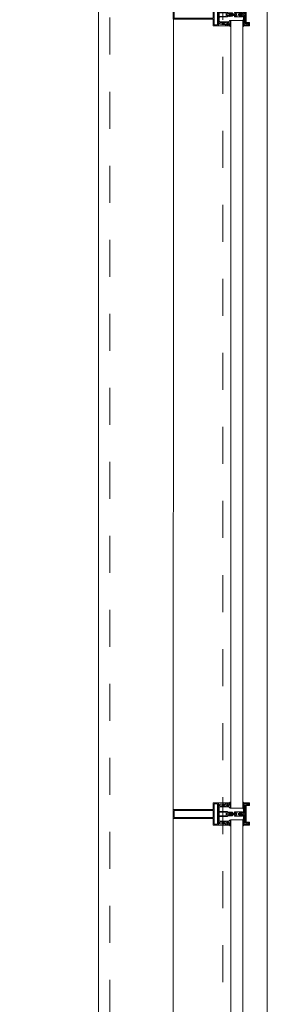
# Model space of a CAD drawing. Header units: millimetres. Extents: x 274611 to 749520, y 175257 to 298905.
# Tile 190 of 251: x 744839 to 745396, y 194880 to 197097. Entities that reach past the tile are written whole.
import ezdxf

# ---------------------------------------------------------------- set-up
doc = ezdxf.new("R2010")
doc.units = ezdxf.units.MM
doc.header["$LTSCALE"] = 400
doc.linetypes.add('STYLE_01', pattern=[0.416641, 0.208282, -0.208359])
doc.layers.add('mat-glas', color=5, linetype='Continuous', lineweight=15)
doc.layers.add('None', color=7, linetype='Continuous', lineweight=9)
doc.styles.get("Standard").update_dxf_attribs({"font": 'arial.ttf'})

# ---------------------------------------------------------------- blocks, each defined once
blk = doc.blocks.new('*U1951')
at = {"layer": 'None', "color": 8, "linetype": 'Continuous', "lineweight": 9, "flags": 128}
for points in [[(58396.9, -32735), (58381.1, -32735), (58381.1, -32733.1), (58381.1, -32686.9), (58381.1, -32685), (58396.9, -32685), (58396.9, -32687.9), (58392.3, -32687.9), (58392.3, -32687.4), (58390.9, -32687.4), (58390.9, -32687.9), (58389, -32687.9), (58388.7, -32688.1), (58384.6, -32688.1), (58384.6, -32688.1, 0.414214), (58382.9, -32689.8), (58382.9, -32689.8), (58382.9, -32689.9, 0.414214), (58384.6, -32691.6), (58388.7, -32691.6), (58389, -32691.8), (58390.9, -32691.8), (58390.9, -32692.3), (58392.3, -32692.3), (58392.3, -32691.8), (58396.9, -32691.8), (58396.9, -32693.7), (58384.1, -32693.7), (58384.1, -32693.7, 0.414214), (58382.9, -32694.9), (58382.9, -32694.9), (58382.9, -32703.4), (58382.9, -32703.5, 0.414214), (58384.1, -32704.7), (58401.1, -32704.7), (58401.1, -32706.1), (58403.9, -32706.1), (58404.3, -32705.7), (58404.7, -32706.1), (58405.3, -32706.1), (58405.7, -32705.7), (58406.1, -32706.1), (58406.7, -32706.1), (58407.1, -32705.7), (58408, -32706.1), (58412.9, -32706.1), (58412.9, -32707.8), (58402.1, -32707.8), (58402.1, -32707.8, 0.414214), (58399.9, -32710), (58399.9, -32710), (58399.9, -32710, 0.414214), (58402.1, -32712.2), (58412.9, -32712.2), (58412.9, -32713.9), (58408, -32713.9), (58407.1, -32714.3), (58406.7, -32713.9), (58406.1, -32713.9), (58405.7, -32714.3), (58405.3, -32713.9), (58404.7, -32713.9), (58404.3, -32714.3), (58403.9, -32713.9), (58401.1, -32713.9), (58401.1, -32715.3), (58384.1, -32715.3), (58384.1, -32715.3, 0.414214), (58382.9, -32716.5), (58382.9, -32716.6), (58382.9, -32725.1), (58382.9, -32725.1, 0.414214), (58384.1, -32726.3), (58396.9, -32726.3), (58396.9, -32728.2), (58392.3, -32728.2), (58392.3, -32727.7), (58390.9, -32727.7), (58390.9, -32728.2), (58389, -32728.2), (58388.7, -32728.4), (58384.6, -32728.4), (58384.6, -32728.4, 0.414214), (58382.9, -32730.1), (58382.9, -32730.2), (58382.9, -32730.2, 0.414214), (58384.6, -32731.9), (58388.7, -32731.9), (58389, -32732.1), (58390.9, -32732.1), (58390.9, -32732.6), (58392.3, -32732.6), (58392.3, -32732.1), (58396.9, -32732.1)], [(58409.1, -32695.2), (58409.1, -32695.2, -0.390793), (58407.8, -32696.7), (58407.8, -32696.7, -0.390793), (58406.1, -32695.6), (58406.1, -32695.6, 0.352623), (58404.1, -32694), (58397.4, -32694), (58397.4, -32694, -0.414214), (58397.1, -32693.7), (58397.1, -32692.4), (58397.2, -32691.9), (58397.2, -32691.9, 0.520293), (58397.1, -32691.6), (58394.4, -32691.6), (58394.3, -32691.8), (58392.3, -32691.8), (58392.3, -32691.8, 0.577863), (58392, -32691.8), (58392, -32691.9), (58392, -32691.9, -0.366605), (58391.7, -32692.2), (58391.7, -32692.2, -0.366605), (58391.4, -32692), (58391.4, -32692, 0.130834), (58390.4, -32690.7), (58390.4, -32690.7, -0.439074), (58390.4, -32689.3), (58390.4, -32689.3, 0.133252), (58391.4, -32688), (58391.4, -32688, -0.366605), (58391.7, -32687.8), (58391.7, -32687.8, -0.366605), (58392, -32688), (58392, -32688.1), (58392, -32688.1, 0.577455), (58392.3, -32688.2), (58394.3, -32688.2), (58394.4, -32688.3), (58397.1, -32688.3), (58397.1, -32688.3, 0.52048), (58397.2, -32688.1), (58397.1, -32687.6), (58397.1, -32685.3), (58397.1, -32685.3, -0.414214), (58397.4, -32685), (58405.2, -32685), (58405.2, -32685, 0.255976), (58406.8, -32684.1), (58406.8, -32684.1, -0.749676), (58409.1, -32684.7), (58409.1, -32688.8), (58409.1, -32688.8, -0.414214), (58407.1, -32690.8), (58407.1, -32690.8, 0.402808), (58406.6, -32691.3), (58406.6, -32691.3, 0.402808), (58407, -32691.8), (58407, -32691.8, -0.233259), (58407.4, -32692), (58407.9, -32695.4), (58407.9, -32695.4, 0.419014), (58408, -32695.5), (58408, -32695.5, 0.419014), (58408.1, -32695.4), (58408.1, -32694), (58408.1, -32694, -0.414214), (58408.6, -32693.5), (58408.6, -32693.5, -0.414214), (58409.1, -32694)], [(58392.1, -32689, 0.29188), (58391.6, -32689.2), (58391.2, -32689.7), (58391.2, -32689.7, 0.344328), (58391.2, -32690.3), (58391.6, -32690.8), (58391.6, -32690.8, 0.29188), (58392.1, -32691), (58393.8, -32690.6), (58393.8, -32690.6, 0.348796), (58394.3, -32690), (58394.3, -32690, 0.348796), (58393.8, -32689.4), (58392.1, -32689)], [(58400.1, -32687), (58400.1, -32687, 0.414214), (58399.3, -32687.9), (58399.3, -32687.9, 0.414214), (58400.1, -32688.7), (58403, -32688.7), (58403, -32688.7, 0.414214), (58403.9, -32687.9), (58403.9, -32687.9, 0.414214), (58403, -32687)], [(58403.9, -32691.2, 0.414214), (58403, -32690.3), (58400.1, -32690.3), (58400.1, -32690.3, 0.414214), (58399.3, -32691.2), (58399.3, -32691.2, 0.414214), (58400.1, -32692), (58403, -32692), (58403, -32692, 0.414214), (58403.9, -32691.2)], [(58406.1, -32689.2), (58406.1, -32689.2, 0.552342), (58407.3, -32689.8), (58407.3, -32689.8, 0.263556), (58408.3, -32688.1), (58408.3, -32684.6), (58408.3, -32684.6, 0.437017), (58407.9, -32684.3), (58407.9, -32684.3, 0.437017), (58407.7, -32684.7), (58407.7, -32684.7, -0.396568), (58406.4, -32686.3), (58406.4, -32686.3, 0.418874), (58405.8, -32686.8)], [(58409.1, -32724.8), (58409.1, -32724.8, 0.390793), (58407.8, -32723.3), (58407.8, -32723.3, 0.390793), (58406.1, -32724.4), (58406.1, -32724.4, -0.352623), (58404.1, -32726), (58397.4, -32726), (58397.4, -32726, 0.414214), (58397.1, -32726.3), (58397.1, -32727.6), (58397.2, -32728.1), (58397.2, -32728.1, -0.520293), (58397.1, -32728.4), (58394.4, -32728.4), (58394.3, -32728.2), (58392.3, -32728.2), (58392.3, -32728.2, -0.577863), (58392, -32728.2), (58392, -32728.1), (58392, -32728.1, 0.366605), (58391.7, -32727.8), (58391.7, -32727.8, 0.366605), (58391.4, -32728), (58391.4, -32728, -0.130834), (58390.4, -32729.3), (58390.4, -32729.3, 0.439074), (58390.4, -32730.7), (58390.4, -32730.7, -0.133252), (58391.4, -32732), (58391.4, -32732, 0.366605), (58391.7, -32732.2), (58391.7, -32732.2, 0.366605), (58392, -32732), (58392, -32731.9), (58392, -32731.9, -0.577455), (58392.3, -32731.8), (58394.3, -32731.8), (58394.4, -32731.7), (58397.1, -32731.7), (58397.1, -32731.7, -0.52048), (58397.2, -32731.9), (58397.1, -32732.4), (58397.1, -32734.7), (58397.1, -32734.7, 0.414214), (58397.4, -32735), (58405.2, -32735), (58405.2, -32735, -0.255976), (58406.8, -32735.9), (58406.8, -32735.9, 0.749676), (58409.1, -32735.3), (58409.1, -32731.2), (58409.1, -32731.2, 0.414214), (58407.1, -32729.2), (58407.1, -32729.2, -0.402808), (58406.6, -32728.7), (58406.6, -32728.7, -0.402808), (58407, -32728.2), (58407, -32728.2, 0.233259), (58407.4, -32728), (58407.9, -32724.6), (58407.9, -32724.6, -0.419014), (58408, -32724.5), (58408, -32724.5, -0.419014), (58408.1, -32724.6), (58408.1, -32726), (58408.1, -32726, 0.414214), (58408.6, -32726.5), (58408.6, -32726.5, 0.414214), (58409.1, -32726)], [(58392.1, -32731, -0.29188), (58391.6, -32730.8), (58391.2, -32730.3), (58391.2, -32730.3, -0.344328), (58391.2, -32729.7), (58391.6, -32729.2), (58391.6, -32729.2, -0.29188), (58392.1, -32729), (58393.8, -32729.4), (58393.8, -32729.4, -0.348796), (58394.3, -32730), (58394.3, -32730, -0.348796), (58393.8, -32730.6), (58392.1, -32731)], [(58403.9, -32728.8, -0.414214), (58403, -32729.7), (58400.1, -32729.7), (58400.1, -32729.7, -0.414214), (58399.3, -32728.8), (58399.3, -32728.8, -0.414214), (58400.1, -32728), (58403, -32728), (58403, -32728, -0.414214), (58403.9, -32728.8)], [(58400.1, -32733), (58400.1, -32733, -0.414214), (58399.3, -32732.1), (58399.3, -32732.1, -0.414214), (58400.1, -32731.3), (58403, -32731.3), (58403, -32731.3, -0.414214), (58403.9, -32732.1), (58403.9, -32732.1, -0.414214), (58403, -32733)], [(58406.1, -32730.8), (58406.1, -32730.8, -0.552342), (58407.3, -32730.2), (58407.3, -32730.2, -0.263556), (58408.3, -32731.9), (58408.3, -32735.4), (58408.3, -32735.4, -0.437017), (58407.9, -32735.7), (58407.9, -32735.7, -0.437017), (58407.7, -32735.3), (58407.7, -32735.3, 0.396568), (58406.4, -32733.7), (58406.4, -32733.7, -0.418874), (58405.8, -32733.2)]]:
    blk.add_lwpolyline(points, format="xyb", close=True, dxfattribs=at)
blk.add_lwpolyline([(58382.9, -32714), (58398.6, -32714), (58398.6, -32706), (58382.9, -32706)], close=True, dxfattribs=at)
blk = doc.blocks.new('*U1952')
at = {"layer": 'None', "color": 7}
blk.add_blockref('*U1951', (0, 0), dxfattribs=at)
blk = doc.blocks.new('*U1953')
at = {"layer": 'None', "color": 8, "linetype": 'Continuous', "lineweight": 9, "flags": 128}
for points in [[(58279.1, -32700), (58279.1, -32720), (58369.1, -32720), (58369.1, -32735), (58381.1, -32735), (58381.1, -32685), (58369.1, -32685), (58369.1, -32700)], [(58371.1, -32718), (58371.1, -32702), (58371.1, -32687), (58379.1, -32687), (58379.1, -32733), (58371.1, -32733)], [(58281.1, -32702), (58369.1, -32702), (58369.1, -32718), (58281.1, -32718)]]:
    blk.add_lwpolyline(points, close=True, dxfattribs=at)
blk = doc.blocks.new('*U1954')
at = {"layer": 'None', "color": 7}
for name in ['*U1953', '*U1952']:
    blk.add_blockref(name, (0, 0), dxfattribs=at)
blk = doc.blocks.new('*U1955')
at = {"layer": 'None', "color": 8, "linetype": 'Continuous', "lineweight": 9}
for p, q in [((58439.2, -32686), (58443.2, -32687)), ((58439.2, -32708), (58439.2, -32686)), ((58442.2, -32689), (58441.2, -32690)), ((58441.2, -32690), (58441.2, -32730)), ((58448.2, -32689), (58442.2, -32689)), ((58443.2, -32687), (58444.2, -32686)), ((58444.2, -32686), (58446.2, -32687)), ((58446.2, -32687), (58447.2, -32688)), ((58447.2, -32688), (58449.2, -32688)), ((58449.2, -32689), (58448.2, -32689)), ((58449.2, -32688), (58449.2, -32689)), ((58437.2, -32710), (58438.2, -32708)), ((58438.2, -32711), (58437.2, -32710)), ((58438.2, -32708), (58439.2, -32708)), ((58439.2, -32711), (58438.2, -32711)), ((58439.2, -32733), (58439.2, -32711)), ((58443.2, -32732), (58439.2, -32733)), ((58441.2, -32730), (58442.2, -32730)), ((58442.2, -32730), (58448.2, -32730)), ((58444.2, -32733), (58443.2, -32732)), ((58446.2, -32732), (58444.2, -32733)), ((58447.2, -32732), (58446.2, -32732)), ((58449.2, -32731), (58447.2, -32732)), ((58448.2, -32730), (58449.2, -32730)), ((58449.2, -32730), (58449.2, -32731))]:
    blk.add_line(p, q, dxfattribs=at)
at = {"layer": 'None', "color": 8, "linetype": 'Continuous', "lineweight": 9, "flags": 128}
blk.add_lwpolyline([(58439.2, -32733), (58439.2, -32711), (58438.2, -32711), (58437.2, -32710), (58438.2, -32708), (58439.2, -32708), (58439.2, -32686), (58443.2, -32687), (58443.2, -32687), (58443.2, -32687), (58444.2, -32686), (58444.2, -32686), (58446.2, -32687), (58447.2, -32688), (58449.2, -32688), (58449.2, -32689), (58449.2, -32689), (58448.2, -32689), (58442.2, -32689), (58441.2, -32690), (58441.2, -32730), (58442.2, -32730), (58448.2, -32730), (58449.2, -32730), (58449.2, -32731), (58449.2, -32731), (58447.2, -32732), (58446.2, -32732), (58444.2, -32733), (58444.2, -32733), (58443.2, -32732), (58443.2, -32732), (58443.2, -32732)], close=True, dxfattribs=at)
at = {"layer": 'None', "color": 0, "flags": 1}
blk.add_attdef('GRUPPE', (58437.2, -32740.6), '', height=4.23, dxfattribs=at)
blk = doc.blocks.new('*U1956')
at = {"layer": 'None', "color": 8, "linetype": 'Continuous', "lineweight": 9}
for p, q in [((58404.2, -32710), (58405.2, -32709)), ((58405.2, -32711), (58404.2, -32710)), ((58405.2, -32709), (58406.2, -32708)), ((58406.2, -32709), (58405.2, -32710)), ((58405.2, -32710), (58406.2, -32711)), ((58406.2, -32712), (58405.2, -32711)), ((58406.2, -32708), (58407.2, -32708)), ((58408.2, -32709), (58406.2, -32709)), ((58406.2, -32711), (58408.2, -32711)), ((58407.2, -32712), (58406.2, -32712)), ((58407.2, -32708), (58409.2, -32708)), ((58409.2, -32712), (58407.2, -32712)), ((58409.2, -32709), (58408.2, -32709)), ((58408.2, -32711), (58409.2, -32711)), ((58409.2, -32708), (58410.2, -32708)), ((58410.2, -32709), (58409.2, -32709)), ((58409.2, -32711), (58410.2, -32711)), ((58410.2, -32712), (58409.2, -32712)), ((58410.2, -32708), (58412.2, -32708)), ((58412.2, -32709), (58410.2, -32709)), ((58410.2, -32711), (58412.2, -32711)), ((58412.2, -32712), (58410.2, -32712)), ((58412.2, -32708), (58414.2, -32708)), ((58414.2, -32709), (58412.2, -32709)), ((58412.2, -32711), (58413.2, -32711)), ((58414.2, -32712), (58412.2, -32712)), ((58413.2, -32711), (58414.2, -32711)), ((58414.2, -32708), (58415.2, -32708)), ((58416.2, -32709), (58414.2, -32709)), ((58414.2, -32711), (58416.2, -32711)), ((58415.2, -32712), (58414.2, -32712)), ((58415.2, -32708), (58416.2, -32708)), ((58416.2, -32712), (58415.2, -32712)), ((58416.2, -32708), (58417.2, -32707)), ((58417.2, -32710), (58416.2, -32709)), ((58416.2, -32711), (58417.2, -32710)), ((58417.2, -32713), (58416.2, -32712)), ((58417.2, -32707), (58417.2, -32705)), ((58417.2, -32705), (58434.2, -32705)), ((58417.2, -32715), (58417.2, -32713)), ((58434.2, -32715), (58417.2, -32715)), ((58419.2, -32709), (58418.2, -32710)), ((58418.2, -32710), (58419.2, -32712)), ((58419.2, -32706), (58419.2, -32707)), ((58422.2, -32706), (58419.2, -32706)), ((58419.2, -32707), (58419.2, -32709)), ((58419.2, -32712), (58419.2, -32713)), ((58419.2, -32713), (58419.2, -32714)), ((58419.2, -32714), (58422.2, -32714)), ((58421.2, -32710), (58422.2, -32708)), ((58422.2, -32712), (58421.2, -32710)), ((58423.2, -32707), (58422.2, -32706)), ((58422.2, -32707), (58423.2, -32707)), ((58422.2, -32708), (58422.2, -32707)), ((58422.2, -32713), (58422.2, -32712)), ((58423.2, -32713), (58422.2, -32713)), ((58422.2, -32714), (58423.2, -32713)), ((58428.2, -32707), (58426.2, -32709)), ((58426.2, -32709), (58426.2, -32711)), ((58426.2, -32711), (58428.2, -32713)), ((58429.2, -32706), (58428.2, -32707)), ((58428.2, -32713), (58429.2, -32714)), ((58433.2, -32706), (58429.2, -32706)), ((58429.2, -32714), (58433.2, -32714)), ((58433.2, -32707), (58433.2, -32706)), ((58434.2, -32707), (58433.2, -32707)), ((58433.2, -32713), (58434.2, -32713)), ((58433.2, -32714), (58433.2, -32713)), ((58434.2, -32705), (58435.2, -32705)), ((58435.2, -32707), (58434.2, -32707)), ((58434.2, -32713), (58435.2, -32713)), ((58435.2, -32715), (58434.2, -32715)), ((58435.2, -32705), (58435.2, -32706)), ((58435.2, -32706), (58435.2, -32707)), ((58435.2, -32713), (58435.2, -32714)), ((58435.2, -32714), (58435.2, -32715))]:
    blk.add_line(p, q, dxfattribs=at)
at = {"layer": 'None', "color": 8, "linetype": 'Continuous', "lineweight": 9, "flags": 128}
for points in [[(58417.2, -32705), (58434.2, -32705), (58435.2, -32705), (58435.2, -32706), (58435.2, -32707), (58434.2, -32707), (58433.2, -32707), (58433.2, -32707), (58433.2, -32706), (58429.2, -32706), (58428.2, -32707), (58426.2, -32709), (58426.2, -32711), (58428.2, -32713), (58429.2, -32714), (58433.2, -32714), (58433.2, -32713), (58433.2, -32713), (58434.2, -32713), (58435.2, -32713), (58435.2, -32714), (58435.2, -32715), (58434.2, -32715), (58417.2, -32715), (58417.2, -32713), (58416.2, -32712), (58415.2, -32712), (58414.2, -32712), (58412.2, -32712), (58410.2, -32712), (58410.2, -32712), (58410.2, -32712), (58409.2, -32712), (58407.2, -32712), (58406.2, -32712), (58405.2, -32711), (58405.2, -32711), (58404.2, -32710), (58405.2, -32709), (58405.2, -32709), (58406.2, -32708), (58407.2, -32708), (58409.2, -32708), (58410.2, -32708), (58410.2, -32708), (58410.2, -32708), (58412.2, -32708), (58414.2, -32708), (58415.2, -32708), (58416.2, -32708), (58417.2, -32707)], [(58419.2, -32713), (58419.2, -32714), (58422.2, -32714), (58423.2, -32713), (58423.2, -32713), (58422.2, -32713), (58422.2, -32712), (58421.2, -32710), (58422.2, -32708), (58422.2, -32707), (58423.2, -32707), (58422.2, -32706), (58419.2, -32706), (58419.2, -32707), (58419.2, -32709), (58418.2, -32710), (58419.2, -32712)]]:
    blk.add_lwpolyline(points, close=True, dxfattribs=at)
blk.add_lwpolyline([(58416.2, -32711), (58417.2, -32710), (58416.2, -32709), (58414.2, -32709), (58414.2, -32709), (58412.2, -32709), (58410.2, -32709), (58409.2, -32709), (58409.2, -32709), (58408.2, -32709), (58408.2, -32709), (58406.2, -32709), (58405.2, -32710), (58406.2, -32711), (58408.2, -32711), (58408.2, -32711), (58409.2, -32711), (58409.2, -32711), (58410.2, -32711), (58412.2, -32711), (58413.2, -32711), (58413.2, -32711), (58414.2, -32711), (58414.2, -32711), (58416.2, -32711)], dxfattribs=at)
at = {"layer": 'None', "color": 0, "flags": 1}
blk.add_attdef('GRUPPE', (58404.2, -32722.6), '', height=4.23, dxfattribs=at)
blk = doc.blocks.new('*U1957')
at = {"layer": 'None', "color": 8, "linetype": 'Continuous', "lineweight": 9}
for p, q in [((58436.2, -32683), (58436.2, -32685)), ((58437.2, -32683), (58436.2, -32683)), ((58436.2, -32685), (58437.2, -32686)), ((58437.2, -32687), (58436.2, -32688)), ((58436.2, -32688), (58437.2, -32689)), ((58437.2, -32689), (58436.2, -32690)), ((58436.2, -32690), (58437.2, -32691)), ((58437.2, -32691), (58436.2, -32692)), ((58436.2, -32692), (58436.2, -32693)), ((58436.2, -32693), (58437.2, -32693)), ((58436.2, -32694), (58436.2, -32695)), ((58437.2, -32694), (58436.2, -32694)), ((58436.2, -32695), (58437.2, -32695)), ((58436.2, -32696), (58436.2, -32697)), ((58437.2, -32696), (58436.2, -32696)), ((58436.2, -32697), (58437.2, -32699)), ((58437.2, -32684), (58437.2, -32683)), ((58438.2, -32685), (58437.2, -32684)), ((58437.2, -32686), (58437.2, -32687)), ((58437.2, -32693), (58437.2, -32694)), ((58437.2, -32695), (58437.2, -32696)), ((58437.2, -32699), (58437.2, -32705)), ((58439.2, -32685), (58438.2, -32685)), ((58439.2, -32708), (58439.2, -32685)), ((58431.2, -32707), (58428.2, -32709)), ((58428.2, -32709), (58428.2, -32710)), ((58428.2, -32710), (58428.2, -32711)), ((58428.2, -32711), (58431.2, -32713)), ((58429.2, -32710), (58430.2, -32709)), ((58430.2, -32711), (58429.2, -32710)), ((58430.2, -32709), (58434.2, -32709)), ((58434.2, -32711), (58430.2, -32711)), ((58431.2, -32706), (58431.2, -32707)), ((58432.2, -32707), (58431.2, -32706)), ((58431.2, -32714), (58432.2, -32713)), ((58431.2, -32713), (58431.2, -32714)), ((58432.2, -32708), (58432.2, -32707)), ((58434.2, -32708), (58432.2, -32708)), ((58432.2, -32712), (58434.2, -32712)), ((58432.2, -32713), (58432.2, -32712)), ((58436.2, -32707), (58434.2, -32708)), ((58434.2, -32709), (58435.2, -32710)), ((58435.2, -32710), (58434.2, -32711)), ((58434.2, -32712), (58436.2, -32713)), ((58437.2, -32707), (58436.2, -32707)), ((58436.2, -32713), (58437.2, -32713)), ((58437.2, -32721), (58436.2, -32723)), ((58437.2, -32705), (58437.2, -32707)), ((58437.2, -32710), (58438.2, -32709)), ((58438.2, -32711), (58437.2, -32710)), ((58437.2, -32713), (58437.2, -32715)), ((58437.2, -32715), (58437.2, -32721)), ((58438.2, -32709), (58439.2, -32708)), ((58439.2, -32712), (58438.2, -32711)), ((58439.2, -32735), (58439.2, -32712)), ((58436.2, -32723), (58436.2, -32724)), ((58436.2, -32724), (58437.2, -32724)), ((58436.2, -32725), (58436.2, -32726)), ((58437.2, -32725), (58436.2, -32725)), ((58436.2, -32726), (58437.2, -32726)), ((58436.2, -32727), (58436.2, -32728)), ((58437.2, -32727), (58436.2, -32727)), ((58436.2, -32728), (58437.2, -32729)), ((58437.2, -32729), (58436.2, -32730)), ((58436.2, -32730), (58437.2, -32731)), ((58437.2, -32731), (58436.2, -32732)), ((58436.2, -32732), (58437.2, -32733)), ((58437.2, -32733), (58436.2, -32735)), ((58436.2, -32735), (58436.2, -32737)), ((58436.2, -32737), (58437.2, -32737)), ((58437.2, -32724), (58437.2, -32725)), ((58437.2, -32726), (58437.2, -32727)), ((58437.2, -32736), (58439.2, -32735)), ((58437.2, -32737), (58437.2, -32736))]:
    blk.add_line(p, q, dxfattribs=at)
at = {"layer": 'None', "color": 8, "linetype": 'Continuous', "lineweight": 9, "flags": 128}
blk.add_lwpolyline([(58439.2, -32685), (58438.2, -32685), (58437.2, -32684), (58437.2, -32683), (58436.2, -32683), (58436.2, -32683), (58436.2, -32683), (58436.2, -32683), (58436.2, -32683), (58436.2, -32683), (58436.2, -32685), (58437.2, -32686), (58437.2, -32687), (58436.2, -32688), (58436.2, -32688), (58436.2, -32688), (58436.2, -32688), (58436.2, -32688), (58437.2, -32689), (58437.2, -32689), (58437.2, -32689), (58437.2, -32689), (58437.2, -32689), (58436.2, -32690), (58436.2, -32690), (58436.2, -32690), (58436.2, -32690), (58436.2, -32690), (58437.2, -32691), (58437.2, -32691), (58437.2, -32691), (58437.2, -32691), (58436.2, -32692), (58436.2, -32692), (58436.2, -32692), (58436.2, -32692), (58436.2, -32693), (58437.2, -32693), (58437.2, -32693), (58437.2, -32694), (58437.2, -32694), (58436.2, -32694), (58436.2, -32694), (58436.2, -32694), (58436.2, -32695), (58436.2, -32695), (58437.2, -32695), (58437.2, -32695), (58437.2, -32696), (58437.2, -32696), (58437.2, -32696), (58436.2, -32696), (58436.2, -32696), (58436.2, -32697), (58436.2, -32697), (58436.2, -32697), (58436.2, -32697), (58437.2, -32699), (58437.2, -32705), (58437.2, -32707), (58436.2, -32707), (58434.2, -32708), (58432.2, -32708), (58432.2, -32708), (58432.2, -32708), (58432.2, -32707), (58432.2, -32707), (58431.2, -32706), (58431.2, -32707), (58428.2, -32709), (58428.2, -32710), (58428.2, -32711), (58431.2, -32713), (58431.2, -32714), (58432.2, -32713), (58432.2, -32713), (58432.2, -32712), (58432.2, -32712), (58432.2, -32712), (58434.2, -32712), (58436.2, -32713), (58437.2, -32713), (58437.2, -32715), (58437.2, -32721), (58436.2, -32723), (58436.2, -32723), (58436.2, -32723), (58436.2, -32723), (58436.2, -32724), (58436.2, -32724), (58437.2, -32724), (58437.2, -32724), (58437.2, -32724), (58437.2, -32725), (58436.2, -32725), (58436.2, -32725), (58436.2, -32726), (58436.2, -32726), (58436.2, -32726), (58437.2, -32726), (58437.2, -32726), (58437.2, -32727), (58437.2, -32727), (58436.2, -32727), (58436.2, -32728), (58436.2, -32728), (58436.2, -32728), (58436.2, -32728), (58437.2, -32729), (58437.2, -32729), (58437.2, -32729), (58437.2, -32729), (58437.2, -32729), (58436.2, -32730), (58436.2, -32730), (58436.2, -32730), (58436.2, -32730), (58436.2, -32730), (58437.2, -32731), (58437.2, -32731), (58437.2, -32731), (58437.2, -32731), (58437.2, -32731), (58436.2, -32732), (58436.2, -32732), (58436.2, -32732), (58436.2, -32732), (58436.2, -32732), (58437.2, -32733), (58437.2, -32733), (58436.2, -32735), (58436.2, -32737), (58436.2, -32737), (58436.2, -32737), (58436.2, -32737), (58436.2, -32737), (58436.2, -32737), (58437.2, -32737), (58437.2, -32736), (58439.2, -32735), (58439.2, -32712), (58439.2, -32712), (58438.2, -32711), (58437.2, -32710), (58438.2, -32709), (58439.2, -32708), (58439.2, -32708), (58439.2, -32685)], dxfattribs=at)
blk.add_lwpolyline([(58430.2, -32711), (58429.2, -32710), (58430.2, -32709), (58434.2, -32709), (58435.2, -32710), (58434.2, -32711)], close=True, dxfattribs=at)
at = {"layer": 'None', "color": 0, "flags": 1}
blk.add_attdef('GRUPPE', (58428.2, -32744.6), '', height=4.23, dxfattribs=at)
blk = doc.blocks.new('*U1958')
at = {"layer": 'None', "color": 8, "linetype": 'Continuous', "lineweight": 9}
for p, q in [((58451.2, -32685), (58439.2, -32685)), ((58439.2, -32685), (58439.2, -32686)), ((58439.2, -32686), (58443.2, -32687)), ((58442.2, -32690), (58442.2, -32729)), ((58450.2, -32690), (58442.2, -32690)), ((58443.2, -32687), (58444.2, -32686)), ((58443.2, -32691), (58451.2, -32691)), ((58443.2, -32728), (58443.2, -32691)), ((58444.2, -32686), (58450.2, -32686)), ((58450.2, -32686), (58450.2, -32690)), ((58451.2, -32691), (58451.2, -32685)), ((58443.2, -32733), (58439.2, -32734)), ((58439.2, -32734), (58439.2, -32735)), ((58439.2, -32735), (58451.2, -32735)), ((58442.2, -32729), (58450.2, -32729)), ((58451.2, -32728), (58443.2, -32728)), ((58443.2, -32734), (58443.2, -32733)), ((58450.2, -32734), (58443.2, -32734)), ((58450.2, -32729), (58450.2, -32734)), ((58451.2, -32735), (58451.2, -32728))]:
    blk.add_line(p, q, dxfattribs=at)
blk.add_lwpolyline([(58439.2, -32685), (58439.2, -32686), (58443.2, -32687), (58444.2, -32686), (58450.2, -32686), (58450.2, -32690), (58442.2, -32690), (58442.2, -32729), (58450.2, -32729), (58450.2, -32734), (58443.2, -32734), (58443.2, -32733), (58439.2, -32734), (58439.2, -32735), (58451.2, -32735), (58451.2, -32728), (58443.2, -32728), (58443.2, -32691), (58451.2, -32691), (58451.2, -32685)], close=True, dxfattribs=at)
at = {"layer": 'None', "color": 3}
for name in ['*U1957', '*U1955', '*U1956']:
    blk.add_blockref(name, (0, 0), dxfattribs=at)
blk = doc.blocks.new('*U1959')
at = {"layer": 'None', "color": 7}
for name in ['*U1954', '*U1958']:
    blk.add_blockref(name, (0, 0), dxfattribs=at)
blk = doc.blocks.new('*U1960')
at = {"layer": 'None', "color": 8, "linetype": 'Continuous', "lineweight": 9, "flags": 128}
for points in [[(58396.9, -30935), (58381.1, -30935), (58381.1, -30933.1), (58381.1, -30886.9), (58381.1, -30885), (58396.9, -30885), (58396.9, -30887.9), (58392.3, -30887.9), (58392.3, -30887.4), (58390.9, -30887.4), (58390.9, -30887.9), (58389, -30887.9), (58388.7, -30888.1), (58384.6, -30888.1), (58384.6, -30888.1, 0.414214), (58382.9, -30889.8), (58382.9, -30889.8), (58382.9, -30889.9, 0.414214), (58384.6, -30891.6), (58388.7, -30891.6), (58389, -30891.8), (58390.9, -30891.8), (58390.9, -30892.3), (58392.3, -30892.3), (58392.3, -30891.8), (58396.9, -30891.8), (58396.9, -30893.7), (58384.1, -30893.7), (58384.1, -30893.7, 0.414214), (58382.9, -30894.9), (58382.9, -30894.9), (58382.9, -30903.4), (58382.9, -30903.5, 0.414214), (58384.1, -30904.7), (58401.1, -30904.7), (58401.1, -30906.1), (58403.9, -30906.1), (58404.3, -30905.7), (58404.7, -30906.1), (58405.3, -30906.1), (58405.7, -30905.7), (58406.1, -30906.1), (58406.7, -30906.1), (58407.1, -30905.7), (58408, -30906.1), (58412.9, -30906.1), (58412.9, -30907.8), (58402.1, -30907.8), (58402.1, -30907.8, 0.414214), (58399.9, -30910), (58399.9, -30910), (58399.9, -30910, 0.414214), (58402.1, -30912.2), (58412.9, -30912.2), (58412.9, -30913.9), (58408, -30913.9), (58407.1, -30914.3), (58406.7, -30913.9), (58406.1, -30913.9), (58405.7, -30914.3), (58405.3, -30913.9), (58404.7, -30913.9), (58404.3, -30914.3), (58403.9, -30913.9), (58401.1, -30913.9), (58401.1, -30915.3), (58384.1, -30915.3), (58384.1, -30915.3, 0.414214), (58382.9, -30916.5), (58382.9, -30916.6), (58382.9, -30925.1), (58382.9, -30925.1, 0.414214), (58384.1, -30926.3), (58396.9, -30926.3), (58396.9, -30928.2), (58392.3, -30928.2), (58392.3, -30927.7), (58390.9, -30927.7), (58390.9, -30928.2), (58389, -30928.2), (58388.7, -30928.4), (58384.6, -30928.4), (58384.6, -30928.4, 0.414214), (58382.9, -30930.1), (58382.9, -30930.2), (58382.9, -30930.2, 0.414214), (58384.6, -30931.9), (58388.7, -30931.9), (58389, -30932.1), (58390.9, -30932.1), (58390.9, -30932.6), (58392.3, -30932.6), (58392.3, -30932.1), (58396.9, -30932.1)], [(58409.1, -30895.2), (58409.1, -30895.2, -0.390793), (58407.8, -30896.7), (58407.8, -30896.7, -0.390793), (58406.1, -30895.6), (58406.1, -30895.6, 0.352623), (58404.1, -30894), (58397.4, -30894), (58397.4, -30894, -0.414214), (58397.1, -30893.7), (58397.1, -30892.4), (58397.2, -30891.9), (58397.2, -30891.9, 0.520293), (58397.1, -30891.6), (58394.4, -30891.6), (58394.3, -30891.8), (58392.3, -30891.8), (58392.3, -30891.8, 0.577863), (58392, -30891.8), (58392, -30891.9), (58392, -30891.9, -0.366605), (58391.7, -30892.2), (58391.7, -30892.2, -0.366605), (58391.4, -30892), (58391.4, -30892, 0.130834), (58390.4, -30890.7), (58390.4, -30890.7, -0.439074), (58390.4, -30889.3), (58390.4, -30889.3, 0.133252), (58391.4, -30888), (58391.4, -30888, -0.366605), (58391.7, -30887.8), (58391.7, -30887.8, -0.366605), (58392, -30888), (58392, -30888.1), (58392, -30888.1, 0.577455), (58392.3, -30888.2), (58394.3, -30888.2), (58394.4, -30888.3), (58397.1, -30888.3), (58397.1, -30888.3, 0.52048), (58397.2, -30888.1), (58397.1, -30887.6), (58397.1, -30885.3), (58397.1, -30885.3, -0.414214), (58397.4, -30885), (58405.2, -30885), (58405.2, -30885, 0.255976), (58406.8, -30884.1), (58406.8, -30884.1, -0.749676), (58409.1, -30884.7), (58409.1, -30888.8), (58409.1, -30888.8, -0.414214), (58407.1, -30890.8), (58407.1, -30890.8, 0.402808), (58406.6, -30891.3), (58406.6, -30891.3, 0.402808), (58407, -30891.8), (58407, -30891.8, -0.233259), (58407.4, -30892), (58407.9, -30895.4), (58407.9, -30895.4, 0.419014), (58408, -30895.5), (58408, -30895.5, 0.419014), (58408.1, -30895.4), (58408.1, -30894), (58408.1, -30894, -0.414214), (58408.6, -30893.5), (58408.6, -30893.5, -0.414214), (58409.1, -30894)], [(58392.1, -30889, 0.29188), (58391.6, -30889.2), (58391.2, -30889.7), (58391.2, -30889.7, 0.344328), (58391.2, -30890.3), (58391.6, -30890.8), (58391.6, -30890.8, 0.29188), (58392.1, -30891), (58393.8, -30890.6), (58393.8, -30890.6, 0.348796), (58394.3, -30890), (58394.3, -30890, 0.348796), (58393.8, -30889.4), (58392.1, -30889)], [(58400.1, -30887), (58400.1, -30887, 0.414214), (58399.3, -30887.9), (58399.3, -30887.9, 0.414214), (58400.1, -30888.7), (58403, -30888.7), (58403, -30888.7, 0.414214), (58403.9, -30887.9), (58403.9, -30887.9, 0.414214), (58403, -30887)], [(58403.9, -30891.2, 0.414214), (58403, -30890.3), (58400.1, -30890.3), (58400.1, -30890.3, 0.414214), (58399.3, -30891.2), (58399.3, -30891.2, 0.414214), (58400.1, -30892), (58403, -30892), (58403, -30892, 0.414214), (58403.9, -30891.2)], [(58406.1, -30889.2), (58406.1, -30889.2, 0.552342), (58407.3, -30889.8), (58407.3, -30889.8, 0.263556), (58408.3, -30888.1), (58408.3, -30884.6), (58408.3, -30884.6, 0.437017), (58407.9, -30884.3), (58407.9, -30884.3, 0.437017), (58407.7, -30884.7), (58407.7, -30884.7, -0.396568), (58406.4, -30886.3), (58406.4, -30886.3, 0.418874), (58405.8, -30886.8)], [(58409.1, -30924.8), (58409.1, -30924.8, 0.390793), (58407.8, -30923.3), (58407.8, -30923.3, 0.390793), (58406.1, -30924.4), (58406.1, -30924.4, -0.352623), (58404.1, -30926), (58397.4, -30926), (58397.4, -30926, 0.414214), (58397.1, -30926.3), (58397.1, -30927.6), (58397.2, -30928.1), (58397.2, -30928.1, -0.520293), (58397.1, -30928.4), (58394.4, -30928.4), (58394.3, -30928.2), (58392.3, -30928.2), (58392.3, -30928.2, -0.577863), (58392, -30928.2), (58392, -30928.1), (58392, -30928.1, 0.366605), (58391.7, -30927.8), (58391.7, -30927.8, 0.366605), (58391.4, -30928), (58391.4, -30928, -0.130834), (58390.4, -30929.3), (58390.4, -30929.3, 0.439074), (58390.4, -30930.7), (58390.4, -30930.7, -0.133252), (58391.4, -30932), (58391.4, -30932, 0.366605), (58391.7, -30932.2), (58391.7, -30932.2, 0.366605), (58392, -30932), (58392, -30931.9), (58392, -30931.9, -0.577455), (58392.3, -30931.8), (58394.3, -30931.8), (58394.4, -30931.7), (58397.1, -30931.7), (58397.1, -30931.7, -0.52048), (58397.2, -30931.9), (58397.1, -30932.4), (58397.1, -30934.7), (58397.1, -30934.7, 0.414214), (58397.4, -30935), (58405.2, -30935), (58405.2, -30935, -0.255976), (58406.8, -30935.9), (58406.8, -30935.9, 0.749676), (58409.1, -30935.3), (58409.1, -30931.2), (58409.1, -30931.2, 0.414214), (58407.1, -30929.2), (58407.1, -30929.2, -0.402808), (58406.6, -30928.7), (58406.6, -30928.7, -0.402808), (58407, -30928.2), (58407, -30928.2, 0.233259), (58407.4, -30928), (58407.9, -30924.6), (58407.9, -30924.6, -0.419014), (58408, -30924.5), (58408, -30924.5, -0.419014), (58408.1, -30924.6), (58408.1, -30926), (58408.1, -30926, 0.414214), (58408.6, -30926.5), (58408.6, -30926.5, 0.414214), (58409.1, -30926)], [(58392.1, -30931, -0.29188), (58391.6, -30930.8), (58391.2, -30930.3), (58391.2, -30930.3, -0.344328), (58391.2, -30929.7), (58391.6, -30929.2), (58391.6, -30929.2, -0.29188), (58392.1, -30929), (58393.8, -30929.4), (58393.8, -30929.4, -0.348796), (58394.3, -30930), (58394.3, -30930, -0.348796), (58393.8, -30930.6), (58392.1, -30931)], [(58403.9, -30928.8, -0.414214), (58403, -30929.7), (58400.1, -30929.7), (58400.1, -30929.7, -0.414214), (58399.3, -30928.8), (58399.3, -30928.8, -0.414214), (58400.1, -30928), (58403, -30928), (58403, -30928, -0.414214), (58403.9, -30928.8)], [(58400.1, -30933), (58400.1, -30933, -0.414214), (58399.3, -30932.1), (58399.3, -30932.1, -0.414214), (58400.1, -30931.3), (58403, -30931.3), (58403, -30931.3, -0.414214), (58403.9, -30932.1), (58403.9, -30932.1, -0.414214), (58403, -30933)], [(58406.1, -30930.8), (58406.1, -30930.8, -0.552342), (58407.3, -30930.2), (58407.3, -30930.2, -0.263556), (58408.3, -30931.9), (58408.3, -30935.4), (58408.3, -30935.4, -0.437017), (58407.9, -30935.7), (58407.9, -30935.7, -0.437017), (58407.7, -30935.3), (58407.7, -30935.3, 0.396568), (58406.4, -30933.7), (58406.4, -30933.7, -0.418874), (58405.8, -30933.2)]]:
    blk.add_lwpolyline(points, format="xyb", close=True, dxfattribs=at)
blk.add_lwpolyline([(58382.9, -30914), (58398.6, -30914), (58398.6, -30906), (58382.9, -30906)], close=True, dxfattribs=at)
blk = doc.blocks.new('*U1961')
at = {"layer": 'None', "color": 7}
blk.add_blockref('*U1960', (0, 0), dxfattribs=at)
blk = doc.blocks.new('*U1962')
at = {"layer": 'None', "color": 8, "linetype": 'Continuous', "lineweight": 9, "flags": 128}
for points in [[(58279.1, -30900), (58279.1, -30920), (58369.1, -30920), (58369.1, -30935), (58381.1, -30935), (58381.1, -30885), (58369.1, -30885), (58369.1, -30900)], [(58281.1, -30902), (58369.1, -30902), (58369.1, -30918), (58281.1, -30918)], [(58371.1, -30918), (58371.1, -30902), (58371.1, -30887), (58379.1, -30887), (58379.1, -30933), (58371.1, -30933)]]:
    blk.add_lwpolyline(points, close=True, dxfattribs=at)
blk = doc.blocks.new('*U1963')
at = {"layer": 'None', "color": 7}
for name in ['*U1962', '*U1961']:
    blk.add_blockref(name, (0, 0), dxfattribs=at)
blk = doc.blocks.new('*U1964')
at = {"layer": 'None', "color": 8, "linetype": 'Continuous', "lineweight": 9}
for p, q in [((58439.2, -30886), (58443.2, -30887)), ((58439.2, -30908), (58439.2, -30886)), ((58442.2, -30889), (58441.2, -30890)), ((58441.2, -30890), (58441.2, -30930)), ((58448.2, -30889), (58442.2, -30889)), ((58443.2, -30887), (58444.2, -30886)), ((58444.2, -30886), (58446.2, -30887)), ((58446.2, -30887), (58447.2, -30888)), ((58447.2, -30888), (58449.2, -30888)), ((58449.2, -30889), (58448.2, -30889)), ((58449.2, -30888), (58449.2, -30889)), ((58437.2, -30910), (58438.2, -30908)), ((58438.2, -30911), (58437.2, -30910)), ((58438.2, -30908), (58439.2, -30908)), ((58439.2, -30911), (58438.2, -30911)), ((58439.2, -30933), (58439.2, -30911)), ((58443.2, -30932), (58439.2, -30933)), ((58441.2, -30930), (58442.2, -30930)), ((58442.2, -30930), (58448.2, -30930)), ((58444.2, -30933), (58443.2, -30932)), ((58446.2, -30932), (58444.2, -30933)), ((58447.2, -30932), (58446.2, -30932)), ((58449.2, -30931), (58447.2, -30932)), ((58448.2, -30930), (58449.2, -30930)), ((58449.2, -30930), (58449.2, -30931))]:
    blk.add_line(p, q, dxfattribs=at)
at = {"layer": 'None', "color": 8, "linetype": 'Continuous', "lineweight": 9, "flags": 128}
blk.add_lwpolyline([(58439.2, -30933), (58439.2, -30911), (58438.2, -30911), (58437.2, -30910), (58438.2, -30908), (58439.2, -30908), (58439.2, -30886), (58443.2, -30887), (58443.2, -30887), (58443.2, -30887), (58444.2, -30886), (58444.2, -30886), (58446.2, -30887), (58447.2, -30888), (58449.2, -30888), (58449.2, -30889), (58449.2, -30889), (58448.2, -30889), (58442.2, -30889), (58441.2, -30890), (58441.2, -30930), (58442.2, -30930), (58448.2, -30930), (58449.2, -30930), (58449.2, -30931), (58449.2, -30931), (58447.2, -30932), (58446.2, -30932), (58444.2, -30933), (58444.2, -30933), (58443.2, -30932), (58443.2, -30932), (58443.2, -30932)], close=True, dxfattribs=at)
at = {"layer": 'None', "color": 0, "flags": 1}
blk.add_attdef('GRUPPE', (58437.2, -30940.6), '', height=4.23, dxfattribs=at)
blk = doc.blocks.new('*U1965')
at = {"layer": 'None', "color": 8, "linetype": 'Continuous', "lineweight": 9}
for p, q in [((58404.2, -30910), (58405.2, -30909)), ((58405.2, -30911), (58404.2, -30910)), ((58405.2, -30909), (58406.2, -30908)), ((58406.2, -30909), (58405.2, -30910)), ((58405.2, -30910), (58406.2, -30911)), ((58406.2, -30912), (58405.2, -30911)), ((58406.2, -30908), (58407.2, -30908)), ((58408.2, -30909), (58406.2, -30909)), ((58406.2, -30911), (58408.2, -30911)), ((58407.2, -30912), (58406.2, -30912)), ((58407.2, -30908), (58409.2, -30908)), ((58409.2, -30912), (58407.2, -30912)), ((58409.2, -30909), (58408.2, -30909)), ((58408.2, -30911), (58409.2, -30911)), ((58409.2, -30908), (58410.2, -30908)), ((58410.2, -30909), (58409.2, -30909)), ((58409.2, -30911), (58410.2, -30911)), ((58410.2, -30912), (58409.2, -30912)), ((58410.2, -30908), (58412.2, -30908)), ((58412.2, -30909), (58410.2, -30909)), ((58410.2, -30911), (58412.2, -30911)), ((58412.2, -30912), (58410.2, -30912)), ((58412.2, -30908), (58414.2, -30908)), ((58414.2, -30909), (58412.2, -30909)), ((58412.2, -30911), (58413.2, -30911)), ((58414.2, -30912), (58412.2, -30912)), ((58413.2, -30911), (58414.2, -30911)), ((58414.2, -30908), (58415.2, -30908)), ((58416.2, -30909), (58414.2, -30909)), ((58414.2, -30911), (58416.2, -30911)), ((58415.2, -30912), (58414.2, -30912)), ((58415.2, -30908), (58416.2, -30908)), ((58416.2, -30912), (58415.2, -30912)), ((58416.2, -30908), (58417.2, -30907)), ((58417.2, -30910), (58416.2, -30909)), ((58416.2, -30911), (58417.2, -30910)), ((58417.2, -30913), (58416.2, -30912)), ((58417.2, -30907), (58417.2, -30905)), ((58417.2, -30905), (58434.2, -30905)), ((58417.2, -30915), (58417.2, -30913)), ((58434.2, -30915), (58417.2, -30915)), ((58419.2, -30909), (58418.2, -30910)), ((58418.2, -30910), (58419.2, -30912)), ((58419.2, -30906), (58419.2, -30907)), ((58422.2, -30906), (58419.2, -30906)), ((58419.2, -30907), (58419.2, -30909)), ((58419.2, -30912), (58419.2, -30913)), ((58419.2, -30913), (58419.2, -30914)), ((58419.2, -30914), (58422.2, -30914)), ((58421.2, -30910), (58422.2, -30908)), ((58422.2, -30912), (58421.2, -30910)), ((58423.2, -30907), (58422.2, -30906)), ((58422.2, -30907), (58423.2, -30907)), ((58422.2, -30908), (58422.2, -30907)), ((58422.2, -30913), (58422.2, -30912)), ((58423.2, -30913), (58422.2, -30913)), ((58422.2, -30914), (58423.2, -30913)), ((58428.2, -30907), (58426.2, -30909)), ((58426.2, -30909), (58426.2, -30911)), ((58426.2, -30911), (58428.2, -30913)), ((58429.2, -30906), (58428.2, -30907)), ((58428.2, -30913), (58429.2, -30914)), ((58433.2, -30906), (58429.2, -30906)), ((58429.2, -30914), (58433.2, -30914)), ((58433.2, -30907), (58433.2, -30906)), ((58434.2, -30907), (58433.2, -30907)), ((58433.2, -30913), (58434.2, -30913)), ((58433.2, -30914), (58433.2, -30913)), ((58434.2, -30905), (58435.2, -30905)), ((58435.2, -30907), (58434.2, -30907)), ((58434.2, -30913), (58435.2, -30913)), ((58435.2, -30915), (58434.2, -30915)), ((58435.2, -30905), (58435.2, -30906)), ((58435.2, -30906), (58435.2, -30907)), ((58435.2, -30913), (58435.2, -30914)), ((58435.2, -30914), (58435.2, -30915))]:
    blk.add_line(p, q, dxfattribs=at)
at = {"layer": 'None', "color": 8, "linetype": 'Continuous', "lineweight": 9, "flags": 128}
for points in [[(58417.2, -30905), (58434.2, -30905), (58435.2, -30905), (58435.2, -30906), (58435.2, -30907), (58434.2, -30907), (58433.2, -30907), (58433.2, -30907), (58433.2, -30906), (58429.2, -30906), (58428.2, -30907), (58426.2, -30909), (58426.2, -30911), (58428.2, -30913), (58429.2, -30914), (58433.2, -30914), (58433.2, -30913), (58433.2, -30913), (58434.2, -30913), (58435.2, -30913), (58435.2, -30914), (58435.2, -30915), (58434.2, -30915), (58417.2, -30915), (58417.2, -30913), (58416.2, -30912), (58415.2, -30912), (58414.2, -30912), (58412.2, -30912), (58410.2, -30912), (58410.2, -30912), (58410.2, -30912), (58409.2, -30912), (58407.2, -30912), (58406.2, -30912), (58405.2, -30911), (58405.2, -30911), (58404.2, -30910), (58405.2, -30909), (58405.2, -30909), (58406.2, -30908), (58407.2, -30908), (58409.2, -30908), (58410.2, -30908), (58410.2, -30908), (58410.2, -30908), (58412.2, -30908), (58414.2, -30908), (58415.2, -30908), (58416.2, -30908), (58417.2, -30907)], [(58419.2, -30913), (58419.2, -30914), (58422.2, -30914), (58423.2, -30913), (58423.2, -30913), (58422.2, -30913), (58422.2, -30912), (58421.2, -30910), (58422.2, -30908), (58422.2, -30907), (58423.2, -30907), (58422.2, -30906), (58419.2, -30906), (58419.2, -30907), (58419.2, -30909), (58418.2, -30910), (58419.2, -30912)]]:
    blk.add_lwpolyline(points, close=True, dxfattribs=at)
blk.add_lwpolyline([(58416.2, -30911), (58417.2, -30910), (58416.2, -30909), (58414.2, -30909), (58414.2, -30909), (58412.2, -30909), (58410.2, -30909), (58409.2, -30909), (58409.2, -30909), (58408.2, -30909), (58408.2, -30909), (58406.2, -30909), (58405.2, -30910), (58406.2, -30911), (58408.2, -30911), (58408.2, -30911), (58409.2, -30911), (58409.2, -30911), (58410.2, -30911), (58412.2, -30911), (58413.2, -30911), (58413.2, -30911), (58414.2, -30911), (58414.2, -30911), (58416.2, -30911)], dxfattribs=at)
at = {"layer": 'None', "color": 0, "flags": 1}
blk.add_attdef('GRUPPE', (58404.2, -30922.6), '', height=4.23, dxfattribs=at)
blk = doc.blocks.new('*U1966')
at = {"layer": 'None', "color": 8, "linetype": 'Continuous', "lineweight": 9}
for p, q in [((58436.2, -30883), (58436.2, -30885)), ((58437.2, -30883), (58436.2, -30883)), ((58436.2, -30885), (58437.2, -30886)), ((58437.2, -30887), (58436.2, -30888)), ((58436.2, -30888), (58437.2, -30889)), ((58437.2, -30889), (58436.2, -30890)), ((58436.2, -30890), (58437.2, -30891)), ((58437.2, -30891), (58436.2, -30892)), ((58436.2, -30892), (58436.2, -30893)), ((58436.2, -30893), (58437.2, -30893)), ((58436.2, -30894), (58436.2, -30895)), ((58437.2, -30894), (58436.2, -30894)), ((58436.2, -30895), (58437.2, -30895)), ((58436.2, -30896), (58436.2, -30897)), ((58437.2, -30896), (58436.2, -30896)), ((58436.2, -30897), (58437.2, -30899)), ((58437.2, -30884), (58437.2, -30883)), ((58438.2, -30885), (58437.2, -30884)), ((58437.2, -30886), (58437.2, -30887)), ((58437.2, -30893), (58437.2, -30894)), ((58437.2, -30895), (58437.2, -30896)), ((58437.2, -30899), (58437.2, -30905)), ((58439.2, -30885), (58438.2, -30885)), ((58439.2, -30908), (58439.2, -30885)), ((58431.2, -30907), (58428.2, -30909)), ((58428.2, -30909), (58428.2, -30910)), ((58428.2, -30910), (58428.2, -30911)), ((58428.2, -30911), (58431.2, -30913)), ((58429.2, -30910), (58430.2, -30909)), ((58430.2, -30911), (58429.2, -30910)), ((58430.2, -30909), (58434.2, -30909)), ((58434.2, -30911), (58430.2, -30911)), ((58431.2, -30906), (58431.2, -30907)), ((58432.2, -30907), (58431.2, -30906)), ((58431.2, -30914), (58432.2, -30913)), ((58431.2, -30913), (58431.2, -30914)), ((58432.2, -30908), (58432.2, -30907)), ((58434.2, -30908), (58432.2, -30908)), ((58432.2, -30912), (58434.2, -30912)), ((58432.2, -30913), (58432.2, -30912)), ((58436.2, -30907), (58434.2, -30908)), ((58434.2, -30909), (58435.2, -30910)), ((58435.2, -30910), (58434.2, -30911)), ((58434.2, -30912), (58436.2, -30913)), ((58437.2, -30907), (58436.2, -30907)), ((58436.2, -30913), (58437.2, -30913)), ((58437.2, -30921), (58436.2, -30923)), ((58436.2, -30923), (58436.2, -30924)), ((58436.2, -30924), (58437.2, -30924)), ((58436.2, -30925), (58436.2, -30926)), ((58437.2, -30925), (58436.2, -30925)), ((58436.2, -30926), (58437.2, -30926)), ((58437.2, -30905), (58437.2, -30907)), ((58437.2, -30910), (58438.2, -30909)), ((58438.2, -30911), (58437.2, -30910)), ((58437.2, -30913), (58437.2, -30915)), ((58437.2, -30915), (58437.2, -30921)), ((58437.2, -30924), (58437.2, -30925)), ((58437.2, -30926), (58437.2, -30927)), ((58438.2, -30909), (58439.2, -30908)), ((58439.2, -30912), (58438.2, -30911)), ((58439.2, -30935), (58439.2, -30912)), ((58436.2, -30927), (58436.2, -30928)), ((58437.2, -30927), (58436.2, -30927)), ((58436.2, -30928), (58437.2, -30929)), ((58437.2, -30929), (58436.2, -30930)), ((58436.2, -30930), (58437.2, -30931)), ((58437.2, -30931), (58436.2, -30932)), ((58436.2, -30932), (58437.2, -30933)), ((58437.2, -30933), (58436.2, -30935)), ((58436.2, -30935), (58436.2, -30937)), ((58436.2, -30937), (58437.2, -30937)), ((58437.2, -30936), (58439.2, -30935)), ((58437.2, -30937), (58437.2, -30936))]:
    blk.add_line(p, q, dxfattribs=at)
at = {"layer": 'None', "color": 8, "linetype": 'Continuous', "lineweight": 9, "flags": 128}
blk.add_lwpolyline([(58439.2, -30885), (58438.2, -30885), (58437.2, -30884), (58437.2, -30883), (58436.2, -30883), (58436.2, -30883), (58436.2, -30883), (58436.2, -30883), (58436.2, -30883), (58436.2, -30883), (58436.2, -30885), (58437.2, -30886), (58437.2, -30887), (58436.2, -30888), (58436.2, -30888), (58436.2, -30888), (58436.2, -30888), (58436.2, -30888), (58437.2, -30889), (58437.2, -30889), (58437.2, -30889), (58437.2, -30889), (58437.2, -30889), (58436.2, -30890), (58436.2, -30890), (58436.2, -30890), (58436.2, -30890), (58436.2, -30890), (58437.2, -30891), (58437.2, -30891), (58437.2, -30891), (58437.2, -30891), (58436.2, -30892), (58436.2, -30892), (58436.2, -30892), (58436.2, -30892), (58436.2, -30893), (58437.2, -30893), (58437.2, -30893), (58437.2, -30894), (58437.2, -30894), (58436.2, -30894), (58436.2, -30894), (58436.2, -30894), (58436.2, -30895), (58436.2, -30895), (58437.2, -30895), (58437.2, -30895), (58437.2, -30896), (58437.2, -30896), (58437.2, -30896), (58436.2, -30896), (58436.2, -30896), (58436.2, -30897), (58436.2, -30897), (58436.2, -30897), (58436.2, -30897), (58437.2, -30899), (58437.2, -30905), (58437.2, -30907), (58436.2, -30907), (58434.2, -30908), (58432.2, -30908), (58432.2, -30908), (58432.2, -30908), (58432.2, -30907), (58432.2, -30907), (58431.2, -30906), (58431.2, -30907), (58428.2, -30909), (58428.2, -30910), (58428.2, -30911), (58431.2, -30913), (58431.2, -30914), (58432.2, -30913), (58432.2, -30913), (58432.2, -30912), (58432.2, -30912), (58432.2, -30912), (58434.2, -30912), (58436.2, -30913), (58437.2, -30913), (58437.2, -30915), (58437.2, -30921), (58436.2, -30923), (58436.2, -30923), (58436.2, -30923), (58436.2, -30923), (58436.2, -30924), (58436.2, -30924), (58437.2, -30924), (58437.2, -30924), (58437.2, -30924), (58437.2, -30925), (58436.2, -30925), (58436.2, -30925), (58436.2, -30926), (58436.2, -30926), (58436.2, -30926), (58437.2, -30926), (58437.2, -30926), (58437.2, -30927), (58437.2, -30927), (58436.2, -30927), (58436.2, -30928), (58436.2, -30928), (58436.2, -30928), (58436.2, -30928), (58437.2, -30929), (58437.2, -30929), (58437.2, -30929), (58437.2, -30929), (58437.2, -30929), (58436.2, -30930), (58436.2, -30930), (58436.2, -30930), (58436.2, -30930), (58436.2, -30930), (58437.2, -30931), (58437.2, -30931), (58437.2, -30931), (58437.2, -30931), (58437.2, -30931), (58436.2, -30932), (58436.2, -30932), (58436.2, -30932), (58436.2, -30932), (58436.2, -30932), (58437.2, -30933), (58437.2, -30933), (58436.2, -30935), (58436.2, -30937), (58436.2, -30937), (58436.2, -30937), (58436.2, -30937), (58436.2, -30937), (58436.2, -30937), (58437.2, -30937), (58437.2, -30936), (58439.2, -30935), (58439.2, -30912), (58439.2, -30912), (58438.2, -30911), (58437.2, -30910), (58438.2, -30909), (58439.2, -30908), (58439.2, -30908), (58439.2, -30885)], dxfattribs=at)
blk.add_lwpolyline([(58430.2, -30911), (58429.2, -30910), (58430.2, -30909), (58434.2, -30909), (58435.2, -30910), (58434.2, -30911)], close=True, dxfattribs=at)
at = {"layer": 'None', "color": 0, "flags": 1}
blk.add_attdef('GRUPPE', (58428.2, -30944.6), '', height=4.23, dxfattribs=at)
blk = doc.blocks.new('*U1967')
at = {"layer": 'None', "color": 8, "linetype": 'Continuous', "lineweight": 9}
for p, q in [((58451.2, -30885), (58439.2, -30885)), ((58439.2, -30885), (58439.2, -30886)), ((58439.2, -30886), (58443.2, -30887)), ((58442.2, -30890), (58442.2, -30929)), ((58450.2, -30890), (58442.2, -30890)), ((58443.2, -30887), (58444.2, -30886)), ((58443.2, -30891), (58451.2, -30891)), ((58443.2, -30928), (58443.2, -30891)), ((58444.2, -30886), (58450.2, -30886)), ((58450.2, -30886), (58450.2, -30890)), ((58451.2, -30891), (58451.2, -30885)), ((58443.2, -30933), (58439.2, -30934)), ((58439.2, -30934), (58439.2, -30935)), ((58439.2, -30935), (58451.2, -30935)), ((58442.2, -30929), (58450.2, -30929)), ((58451.2, -30928), (58443.2, -30928)), ((58443.2, -30934), (58443.2, -30933)), ((58450.2, -30934), (58443.2, -30934)), ((58450.2, -30929), (58450.2, -30934)), ((58451.2, -30935), (58451.2, -30928))]:
    blk.add_line(p, q, dxfattribs=at)
blk.add_lwpolyline([(58439.2, -30885), (58439.2, -30886), (58443.2, -30887), (58444.2, -30886), (58450.2, -30886), (58450.2, -30890), (58442.2, -30890), (58442.2, -30929), (58450.2, -30929), (58450.2, -30934), (58443.2, -30934), (58443.2, -30933), (58439.2, -30934), (58439.2, -30935), (58451.2, -30935), (58451.2, -30928), (58443.2, -30928), (58443.2, -30891), (58451.2, -30891), (58451.2, -30885)], close=True, dxfattribs=at)
at = {"layer": 'None', "color": 3}
for name in ['*U1966', '*U1964', '*U1965']:
    blk.add_blockref(name, (0, 0), dxfattribs=at)
blk = doc.blocks.new('*U1968')
at = {"layer": 'None', "color": 7}
for name in ['*U1963', '*U1967']:
    blk.add_blockref(name, (0, 0), dxfattribs=at)
blk = doc.blocks.new('*U2023')
at = {"layer": 'mat-glas', "color": 140, "linetype": 'Continuous', "lineweight": 15}
for points in [[(58436.1, -32697), (58436.1, -30923), (58409.1, -30923), (58409.1, -32697)], [(58409.1, -35283), (58409.1, -32723), (58436.1, -32723), (58436.1, -35310), (55859.1, -35310), (55859.1, -35283)]]:
    blk.add_lwpolyline(points, close=True, dxfattribs=at)
at = {"layer": 'None', "color": 43, "linetype": 'Continuous', "lineweight": 9}
for p, q in [((58111.1, -20069.5), (58111.1, -34975.5)), ((58491.1, -20069.5), (58491.1, -35355.5))]:
    blk.add_line(p, q, dxfattribs=at)
at = {"layer": 'None', "color": 8, "linetype": 'Continuous', "lineweight": 5}
blk.add_line((58280.1, -20135), (58279.1, -35153), dxfattribs=at)
at = {"layer": 'None', "color": 8, "linetype": 'STYLE_01', "lineweight": 5}
for points in [[(43205.4, -35000), (58136.1, -35000), (58136.1, -20069.5)], [(43205.4, -35255), (58391.1, -35255), (58391.1, -20069.5)]]:
    blk.add_lwpolyline(points, dxfattribs=at)
at = {"layer": 'None', "color": 7}
for name in ['*U1968', '*U1959']:
    blk.add_blockref(name, (0, 0), dxfattribs=at)

msp = doc.modelspace()

# ---------------------------------------------------------------- block references
at = {"layer": 'None', "color": 7}
msp.add_blockref('*U2023', (686905.23053, 228018.74408), dxfattribs=at)

doc.saveas('drawing.dxf')
